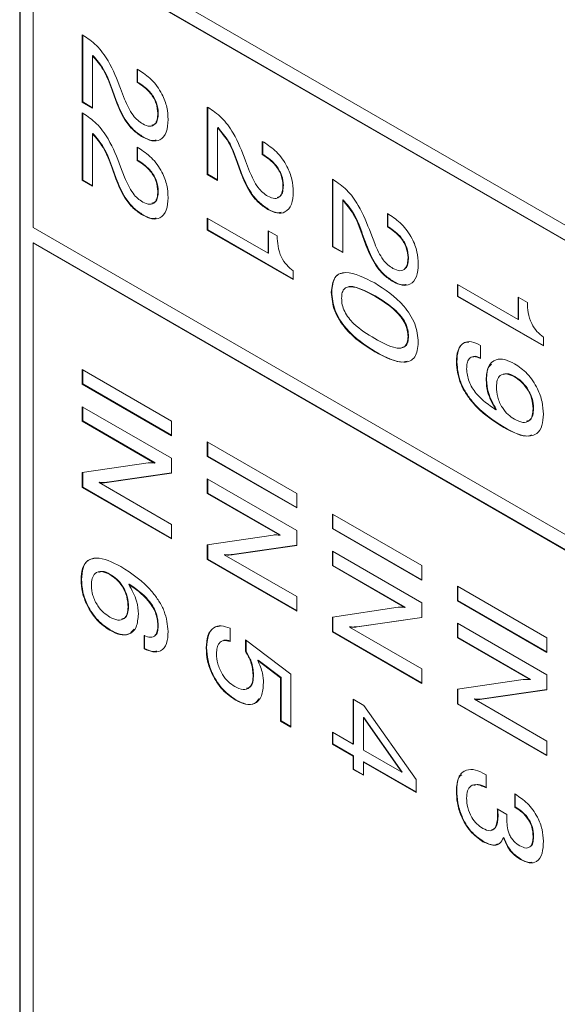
# Model space of a CAD drawing. Header units: millimetres. Extents: x 22 to 278, y 61 to 167.
# Tile 122 of 148: x 242.25 to 246.5, y 97.63 to 105.42. Entities that reach past the tile are written whole.
import ezdxf

# ---------------------------------------------------------------- set-up
doc = ezdxf.new("R2010")
doc.units = ezdxf.units.MM
doc.layers.get('0').update_dxf_attribs({"lineweight": 15})

msp = doc.modelspace()

# ---------------------------------------------------------------- linework, layer by layer
for p, q in [((266.2179, 92.4462), (242.247, 106.2843)), ((242.247, 106.2843), (242.247, 87.3814)), ((242.2505, 106.2823), (242.2505, 87.3834)), ((242.3531, 106.1006), (242.3531, 103.7734)), ((264.5209, 93.3034), (242.3531, 106.1006)), ((264.5244, 93.3054), (242.3566, 106.1026)), ((242.742, 105.2987), (242.7475, 105.2955)), ((242.742, 104.7648), (242.742, 105.2987)), ((242.7455, 104.7669), (242.7455, 105.2967)), ((242.8271, 105.1352), (242.8236, 105.1332)), ((242.8236, 105.1332), (242.8236, 104.7177)), ((243.1771, 105.0266), (243.1889, 105.0198)), ((243.1771, 104.9219), (243.1771, 105.0266)), ((243.1806, 104.9239), (243.1806, 105.0246)), ((243.1806, 104.9239), (243.1771, 104.9219)), ((243.185, 104.9173), (243.1771, 104.9219)), ((243.1886, 104.9194), (243.1806, 104.9239)), ((243.1886, 104.9194), (243.185, 104.9173)), ((242.9812, 104.8616), (242.9777, 104.8596)), ((243.0068, 104.7776), (242.9777, 104.8596)), ((243.0104, 104.7797), (242.9812, 104.8616)), ((243.0451, 104.8725), (243.0767, 104.789)), ((242.7455, 104.7669), (242.742, 104.7648)), ((242.8236, 104.7177), (242.742, 104.7648)), ((242.8236, 104.7218), (242.7455, 104.7669)), ((243.0104, 104.7797), (243.0068, 104.7776)), ((242.742, 104.6811), (242.7475, 104.6779)), ((242.742, 104.1472), (242.742, 104.6811)), ((242.7455, 104.1492), (242.7455, 104.6791)), ((243.3438, 104.6788), (243.3403, 104.6767)), ((243.7319, 104.7272), (243.7374, 104.7241)), ((243.7319, 104.1934), (243.7319, 104.7272)), ((243.7355, 104.1954), (243.7355, 104.7252)), ((242.8271, 104.5176), (242.8236, 104.5156)), ((242.8236, 104.5156), (242.8236, 104.1001)), ((243.817, 104.5638), (243.8135, 104.5617)), ((243.8135, 104.5617), (243.8135, 104.1463)), ((243.2238, 104.4907), (243.2203, 104.4887)), ((244.1671, 104.4551), (244.1788, 104.4483)), ((244.1671, 104.3504), (244.1671, 104.4551)), ((244.1706, 104.3525), (244.1706, 104.4531)), ((243.1771, 104.409), (243.1889, 104.4022)), ((243.1771, 104.3043), (243.1771, 104.409)), ((243.1806, 104.3063), (243.1806, 104.4069)), ((244.1706, 104.3525), (244.1671, 104.3504)), ((244.175, 104.3458), (244.1671, 104.3504)), ((244.1785, 104.3479), (244.1706, 104.3525)), ((244.1785, 104.3479), (244.175, 104.3458)), ((243.1806, 104.3063), (243.1771, 104.3043)), ((243.185, 104.2997), (243.1771, 104.3043)), ((243.1886, 104.3017), (243.1806, 104.3063)), ((243.1886, 104.3017), (243.185, 104.2997)), ((243.9712, 104.2901), (243.9676, 104.2881)), ((243.9968, 104.2061), (243.9676, 104.2881)), ((244.0003, 104.2082), (243.9712, 104.2901)), ((244.035, 104.301), (244.0666, 104.2175)), ((242.9812, 104.244), (242.9777, 104.2419)), ((243.0068, 104.16), (242.9777, 104.2419)), ((243.0104, 104.162), (242.9812, 104.244)), ((243.0451, 104.2549), (243.0767, 104.1714)), ((243.7355, 104.1954), (243.7319, 104.1934)), ((243.8135, 104.1463), (243.7319, 104.1934)), ((243.8135, 104.1503), (243.7355, 104.1954)), ((244.0003, 104.2082), (243.9968, 104.2061)), ((242.7455, 104.1492), (242.742, 104.1472)), ((242.8236, 104.1001), (242.742, 104.1472)), ((242.8236, 104.1042), (242.7455, 104.1492)), ((243.0104, 104.162), (243.0068, 104.16)), ((244.7219, 104.1558), (244.7274, 104.1526)), ((244.7219, 103.6219), (244.7219, 104.1558)), ((244.7254, 103.6239), (244.7254, 104.1537)), ((243.3438, 104.0611), (243.3403, 104.0591)), ((244.3338, 104.1073), (244.3302, 104.1052)), ((244.807, 103.9923), (244.8035, 103.9902)), ((244.8035, 103.9902), (244.8035, 103.5748)), ((244.2138, 103.9193), (244.2103, 103.9172)), ((245.157, 103.8836), (245.1688, 103.8768)), ((245.157, 103.7789), (245.157, 103.8836)), ((245.1605, 103.781), (245.1605, 103.8816)), ((243.2238, 103.8731), (243.2203, 103.8711)), ((243.7319, 103.8479), (244.2124, 103.5705)), ((243.7319, 103.7537), (243.7319, 103.8479)), ((243.7355, 103.7557), (243.7355, 103.8459)), ((242.3531, 103.7734), (264.5209, 90.9762)), ((243.7355, 103.7557), (243.7319, 103.7537)), ((244.4118, 103.3612), (243.7319, 103.7537)), ((244.4118, 103.3653), (243.7355, 103.7557)), ((244.2124, 103.7485), (244.2849, 103.7066)), ((244.2124, 103.5705), (244.2124, 103.7485)), ((244.2159, 103.5726), (244.2159, 103.7464)), ((244.9611, 103.7186), (244.9576, 103.7166)), ((244.9903, 103.6367), (244.9611, 103.7186)), ((245.025, 103.7295), (245.0566, 103.646)), ((245.1605, 103.781), (245.157, 103.7789)), ((245.1649, 103.7744), (245.157, 103.7789)), ((245.1685, 103.7764), (245.1605, 103.781)), ((245.1685, 103.7764), (245.1649, 103.7744)), ((242.3566, 103.653), (242.3531, 103.651)), ((264.5209, 90.8538), (242.3531, 103.651)), ((242.3531, 103.651), (242.3531, 96.8328)), ((264.5244, 90.8558), (242.3566, 103.653)), ((244.9867, 103.6347), (244.9576, 103.7166)), ((244.2159, 103.5726), (244.2124, 103.5705)), ((244.7254, 103.6239), (244.7219, 103.6219)), ((244.8035, 103.5748), (244.7219, 103.6219)), ((244.8035, 103.5789), (244.7254, 103.6239)), ((244.9903, 103.6367), (244.9867, 103.6347)), ((245.3237, 103.5358), (245.3202, 103.5338)), ((244.4118, 103.4317), (244.4118, 103.3612)), ((245.2037, 103.3478), (245.2002, 103.3457)), ((244.7163, 103.2636), (244.7128, 103.2615)), ((245.7118, 103.3226), (246.1923, 103.0452)), ((245.7118, 103.2283), (245.7118, 103.3226)), ((245.7154, 103.2304), (245.7154, 103.3205)), ((245.0601, 103.2318), (245.0566, 103.2297)), ((245.7154, 103.2304), (245.7118, 103.2283)), ((246.3917, 102.8358), (245.7118, 103.2283)), ((246.3917, 102.8399), (245.7154, 103.2304)), ((246.1923, 103.2232), (246.2648, 103.1813)), ((246.1923, 103.0452), (246.1923, 103.2232)), ((246.1958, 103.0472), (246.1958, 103.2211)), ((246.1958, 103.0472), (246.1923, 103.0452)), ((245.3237, 102.9121), (245.3202, 102.9101)), ((246.3917, 102.9063), (246.3917, 102.8358)), ((245.0601, 102.7921), (245.0566, 102.7901)), ((245.8931, 102.841), (245.8931, 102.7363)), ((245.7063, 102.7088), (245.7028, 102.7067)), ((242.742, 102.6486), (243.4491, 102.2404)), ((242.742, 102.5335), (242.742, 102.6486)), ((242.7455, 102.5355), (242.7455, 102.6466)), ((245.942, 102.5702), (245.9385, 102.5682)), ((246.1661, 102.5933), (246.1625, 102.5913)), ((242.7455, 102.5355), (242.742, 102.5335)), ((243.4491, 102.1253), (242.742, 102.5335)), ((243.4491, 102.1294), (242.7455, 102.5355)), ((242.742, 102.3555), (243.4491, 101.9473)), ((242.742, 102.2404), (242.742, 102.3555)), ((242.7455, 102.2424), (242.7455, 102.3535)), ((246.0178, 102.3335), (246.0142, 102.3314)), ((246.3137, 102.3423), (246.3101, 102.3402)), ((242.7455, 102.2424), (242.742, 102.2404)), ((243.3151, 101.9095), (242.742, 102.2404)), ((243.3186, 101.9116), (242.7455, 102.2424)), ((243.4491, 102.2404), (243.4491, 102.1253)), ((246.0809, 102.1923), (246.0774, 102.1903)), ((243.7319, 102.0772), (244.439, 101.6689)), ((243.7319, 101.962), (243.7319, 102.0772)), ((243.7355, 101.964), (243.7355, 102.0751)), ((243.4491, 101.9473), (243.4491, 101.8294)), ((243.7355, 101.964), (243.7319, 101.962)), ((244.439, 101.5538), (243.7319, 101.962)), ((244.439, 101.5579), (243.7355, 101.964)), ((242.742, 101.8337), (243.2628, 101.9111)), ((243.3186, 101.9116), (243.3151, 101.9095)), ((242.742, 101.7169), (242.742, 101.8337)), ((242.7455, 101.719), (242.7455, 101.8343)), ((243.4491, 101.8294), (242.9355, 101.7552)), ((243.4491, 101.8309), (242.939, 101.7573)), ((243.7319, 101.784), (244.439, 101.3758)), ((243.7319, 101.6689), (243.7319, 101.784)), ((243.7355, 101.6709), (243.7355, 101.782)), ((242.7455, 101.719), (242.742, 101.7169)), ((243.4491, 101.3087), (242.742, 101.7169)), ((243.4491, 101.3128), (242.7455, 101.719)), ((242.8795, 101.7568), (242.876, 101.7547)), ((242.876, 101.7547), (243.4491, 101.4239)), ((242.939, 101.7573), (242.9355, 101.7552)), ((243.7355, 101.6709), (243.7319, 101.6689)), ((244.305, 101.338), (243.7319, 101.6689)), ((244.3086, 101.3401), (243.7355, 101.6709)), ((244.439, 101.6689), (244.439, 101.5538)), ((244.7219, 101.5057), (245.429, 101.0975)), ((244.7219, 101.3905), (244.7219, 101.5057)), ((244.7254, 101.3926), (244.7254, 101.5036)), ((243.4491, 101.4239), (243.4491, 101.3087)), ((244.7254, 101.3926), (244.7219, 101.3905)), ((245.429, 100.9823), (244.7219, 101.3905)), ((245.429, 100.9864), (244.7254, 101.3926)), ((243.7319, 101.2622), (244.2528, 101.3396)), ((244.3086, 101.3401), (244.305, 101.338)), ((244.439, 101.3758), (244.439, 101.2579)), ((243.7319, 101.1455), (243.7319, 101.2622)), ((243.7355, 101.1475), (243.7355, 101.2628)), ((244.439, 101.2579), (243.9254, 101.1838)), ((244.439, 101.2594), (243.9289, 101.1858)), ((243.7355, 101.1475), (243.7319, 101.1455)), ((244.439, 100.7413), (243.7355, 101.1475)), ((243.8695, 101.1853), (243.8659, 101.1833)), ((243.8659, 101.1833), (244.439, 100.8524)), ((243.9289, 101.1858), (243.9254, 101.1838)), ((244.7219, 101.2125), (245.429, 100.8043)), ((244.7219, 101.0974), (244.7219, 101.2125)), ((244.7254, 101.0994), (244.7254, 101.2105)), ((244.439, 100.7373), (243.7319, 101.1455)), ((244.7254, 101.0994), (244.7219, 101.0974)), ((245.295, 100.7665), (244.7219, 101.0974)), ((245.2985, 100.7686), (244.7254, 101.0994)), ((245.429, 101.0975), (245.429, 100.9823)), ((242.9641, 101.0283), (242.9605, 101.0263)), ((242.7364, 100.988), (242.7329, 100.9859)), ((243.1135, 100.9517), (243.11, 100.9497)), ((245.7118, 100.9342), (246.4189, 100.526)), ((245.7118, 100.819), (245.7118, 100.9342)), ((245.7154, 100.8211), (245.7154, 100.9321)), ((244.439, 100.8524), (244.439, 100.7373)), ((243.1081, 100.7711), (243.1046, 100.7691)), ((244.7219, 100.6908), (245.2427, 100.7681)), ((245.2985, 100.7686), (245.295, 100.7665)), ((245.429, 100.8043), (245.429, 100.6864)), ((245.7154, 100.8211), (245.7118, 100.819)), ((246.4189, 100.4108), (245.7118, 100.819)), ((246.4189, 100.4149), (245.7154, 100.8211)), ((244.7219, 100.574), (244.7219, 100.6908)), ((244.7254, 100.576), (244.7254, 100.6913)), ((245.429, 100.6864), (244.9154, 100.6123)), ((245.429, 100.6879), (244.9189, 100.6143)), ((243.3438, 100.6287), (243.3403, 100.6266)), ((243.9127, 100.6014), (243.9127, 100.4968)), ((244.8594, 100.6138), (244.8559, 100.6118)), ((244.8559, 100.6118), (245.429, 100.2809)), ((244.9189, 100.6143), (244.9154, 100.6123)), ((245.7118, 100.6411), (246.4189, 100.2329)), ((245.7118, 100.5259), (245.7118, 100.6411)), ((245.7154, 100.528), (245.7154, 100.639)), ((242.9645, 100.5876), (242.961, 100.5856)), ((243.2315, 100.4398), (243.2315, 100.5445)), ((243.235, 100.4419), (243.235, 100.5466)), ((244.7254, 100.576), (244.7219, 100.574)), ((245.429, 100.1658), (244.7219, 100.574)), ((245.429, 100.1699), (244.7254, 100.576)), ((245.7154, 100.528), (245.7118, 100.5259)), ((246.2849, 100.1951), (245.7118, 100.5259)), ((246.2885, 100.1971), (245.7154, 100.528)), ((246.4189, 100.526), (246.4189, 100.4108)), ((243.7264, 100.4477), (243.7229, 100.4457)), ((244.0345, 100.5102), (244.3937, 100.2389)), ((244.0345, 100.4176), (244.0345, 100.5102)), ((244.038, 100.4196), (244.038, 100.5075)), ((243.235, 100.4419), (243.2315, 100.4398)), ((244.038, 100.4196), (244.0345, 100.4176)), ((244.1339, 100.3492), (244.1304, 100.3472)), ((244.3121, 100.2105), (244.1304, 100.3472)), ((244.3156, 100.2126), (244.1339, 100.3492)), ((244.0981, 100.2347), (244.0945, 100.2326)), ((244.3156, 100.2126), (244.3121, 100.2105)), ((244.3156, 99.8693), (244.3156, 100.2126)), ((244.3937, 100.2389), (244.3937, 99.8201)), ((245.429, 100.2809), (245.429, 100.1658)), ((246.4189, 100.2329), (246.4189, 100.1149)), ((244.3121, 99.8672), (244.3121, 100.2105)), ((245.7118, 100.1193), (246.2327, 100.1966)), ((246.2885, 100.1971), (246.2849, 100.1951)), ((245.7118, 100.0025), (245.7118, 100.1193)), ((245.7154, 100.0045), (245.7154, 100.1198)), ((246.4189, 100.1149), (245.9053, 100.0408)), ((246.4189, 100.1165), (245.9088, 100.0428)), ((243.9602, 100.0337), (243.9567, 100.0317)), ((244.885, 100.0401), (244.9715, 99.9902)), ((244.885, 99.6842), (244.885, 100.0401)), ((244.8886, 99.6862), (244.8886, 100.0381)), ((244.9715, 99.9902), (245.3836, 99.4058)), ((245.7154, 100.0045), (245.7118, 100.0025)), ((246.4189, 99.5943), (245.7118, 100.0025)), ((246.4189, 99.5984), (245.7154, 100.0045)), ((245.8494, 100.0423), (245.8458, 100.0403)), ((245.8458, 100.0403), (246.4189, 99.7094)), ((245.9088, 100.0428), (245.9053, 100.0408)), ((244.3156, 99.8693), (244.3121, 99.8672)), ((244.3937, 99.8201), (244.3121, 99.8672)), ((244.3937, 99.8242), (244.3156, 99.8693)), ((244.9702, 99.8967), (244.9666, 99.8947)), ((244.9666, 99.8947), (244.9666, 99.6371)), ((245.2702, 99.4618), (244.9666, 99.8947)), ((245.2737, 99.4639), (244.9702, 99.8967)), ((244.7219, 99.7784), (244.885, 99.6842)), ((244.7219, 99.6842), (244.7219, 99.7784)), ((244.7254, 99.6862), (244.7254, 99.7763)), ((244.7254, 99.6862), (244.7219, 99.6842)), ((244.885, 99.59), (244.7219, 99.6842)), ((244.8886, 99.592), (244.7254, 99.6862)), ((244.8886, 99.6862), (244.885, 99.6842)), ((246.4189, 99.7094), (246.4189, 99.5943)), ((244.8886, 99.592), (244.885, 99.59)), ((244.885, 99.4853), (244.885, 99.59)), ((244.8886, 99.4873), (244.8886, 99.592)), ((244.9666, 99.6371), (245.2702, 99.4618)), ((244.9702, 99.5449), (244.9666, 99.5429)), ((244.9666, 99.5429), (244.9666, 99.4382)), ((245.3836, 99.3021), (244.9666, 99.5429)), ((245.3836, 99.3062), (244.9702, 99.5449)), ((244.8886, 99.4873), (244.885, 99.4853)), ((244.9666, 99.4382), (244.885, 99.4853)), ((244.9666, 99.4422), (244.8886, 99.4873)), ((245.2737, 99.4639), (245.2702, 99.4618)), ((245.9335, 99.4453), (245.9385, 99.4424)), ((245.9385, 99.4424), (245.9385, 99.3378)), ((245.3836, 99.4058), (245.3836, 99.3021)), ((245.7063, 99.3174), (245.7028, 99.3153)), ((246.1651, 99.2907), (246.1699, 99.2879)), ((246.1651, 99.186), (246.1651, 99.2907)), ((246.1686, 99.188), (246.1686, 99.2886)), ((246.027, 99.1722), (246.1025, 99.1281)), ((246.0274, 99.1681), (246.027, 99.1722)), ((246.0306, 99.17), (246.0274, 99.1681)), ((246.1686, 99.188), (246.1651, 99.186)), ((246.0326, 99.1169), (246.0291, 99.1148)), ((245.9164, 98.9149), (245.9128, 98.9129)), ((246.0785, 98.9459), (246.075, 98.9439)), ((246.3137, 98.9566), (246.3101, 98.9546)), ((246.2142, 98.7744), (246.2107, 98.7723))]:
    msp.add_line(p, q)
for points, knots in [([(242.7475, 105.2955), (242.7843, 105.2711), (242.8578, 105.2222), (242.9693, 105.0685), (243.0163, 104.9469), (243.0451, 104.8725)], [0, 0, 0, 0, 0.279996, 0.559198, 1, 1, 1, 1]), ([(242.9777, 104.8596), (242.9576, 104.9162), (242.9219, 105.0167), (242.8535, 105.0978), (242.8236, 105.1332)], [0, 0, 0, 0, 0.562606, 1, 1, 1, 1]), ([(242.9812, 104.8616), (242.9611, 104.9182), (242.9255, 105.0188), (242.857, 105.0998), (242.8271, 105.1352)], [0, 0, 0, 0, 0.562606, 1, 1, 1, 1]), ([(243.1889, 105.0198), (243.2232, 104.9971), (243.2916, 104.9519), (243.3733, 104.8393), (243.4165, 104.7233), (243.4201, 104.6593), (243.4219, 104.6272)], [0, 0, 0, 0, 0.280451, 0.559362, 0.779308, 1, 1, 1, 1]), ([(243.3403, 104.6767), (243.338, 104.703), (243.3334, 104.7555), (243.2749, 104.856), (243.2191, 104.8941), (243.185, 104.9173)], [0, 0, 0, 0, 0.280567, 0.560264, 1, 1, 1, 1]), ([(243.3438, 104.6788), (243.3415, 104.7051), (243.3369, 104.7576), (243.2785, 104.8581), (243.2227, 104.8961), (243.1886, 104.9194)], [0, 0, 0, 0, 0.280567, 0.560264, 1, 1, 1, 1]), ([(243.2203, 104.4887), (243.1949, 104.5057), (243.144, 104.5397), (243.0629, 104.6411), (243.0281, 104.7259), (243.0068, 104.7776)], [0, 0, 0, 0, 0.280291, 0.560216, 1, 1, 1, 1]), ([(243.2238, 104.4907), (243.1984, 104.5078), (243.1475, 104.5418), (243.0664, 104.6432), (243.0316, 104.7279), (243.0104, 104.7797)], [0, 0, 0, 0, 0.280291, 0.560216, 1, 1, 1, 1]), ([(243.0767, 104.789), (243.096, 104.7441), (243.1231, 104.6814), (243.1806, 104.6194), (243.2075, 104.6018), (243.221, 104.593)], [0, 0, 0, 0, 0.558127, 0.779013, 1, 1, 1, 1]), ([(242.7475, 104.6779), (242.7843, 104.6534), (242.8578, 104.6046), (242.9693, 104.4509), (243.0163, 104.3293), (243.0451, 104.2549)], [0, 0, 0, 0, 0.279996, 0.559198, 1, 1, 1, 1]), ([(243.221, 104.593), (243.2399, 104.5843), (243.2777, 104.567), (243.3182, 104.5868), (243.3379, 104.627), (243.3395, 104.6601), (243.3403, 104.6767)], [0, 0, 0, 0, 0.27961, 0.558548, 0.779048, 1, 1, 1, 1]), ([(243.2939, 104.5833), (243.3037, 104.586), (243.3255, 104.5919), (243.3411, 104.6297), (243.3429, 104.6624), (243.3438, 104.6788)], [0, 0, 0, 0, 0.290051, 0.644662, 1, 1, 1, 1]), ([(243.7374, 104.7241), (243.7742, 104.6996), (243.8477, 104.6507), (243.9593, 104.4971), (244.0063, 104.3755), (244.035, 104.301)], [0, 0, 0, 0, 0.279996, 0.559198, 1, 1, 1, 1]), ([(243.4219, 104.6272), (243.4196, 104.5921), (243.4149, 104.522), (243.365, 104.4631), (243.2947, 104.4526), (243.2451, 104.4767), (243.2203, 104.4887)], [0, 0, 0, 0, 0.28044, 0.559681, 0.779592, 1, 1, 1, 1]), ([(242.9777, 104.2419), (242.9576, 104.2985), (242.9219, 104.3991), (242.8535, 104.4801), (242.8236, 104.5156)], [0, 0, 0, 0, 0.562606, 1, 1, 1, 1]), ([(242.9812, 104.244), (242.9611, 104.3006), (242.9255, 104.4011), (242.857, 104.4822), (242.8271, 104.5176)], [0, 0, 0, 0, 0.562606, 1, 1, 1, 1]), ([(243.9676, 104.2881), (243.9476, 104.3447), (243.9119, 104.4452), (243.8434, 104.5263), (243.8135, 104.5617)], [0, 0, 0, 0, 0.562606, 1, 1, 1, 1]), ([(243.9712, 104.2901), (243.9511, 104.3467), (243.9154, 104.4473), (243.847, 104.5283), (243.817, 104.5638)], [0, 0, 0, 0, 0.562606, 1, 1, 1, 1]), ([(243.3269, 104.466), (243.317, 104.4638), (243.2868, 104.457), (243.2492, 104.4771), (243.2238, 104.4907)], [0, 0, 0, 0, 0.324555, 1, 1, 1, 1]), ([(244.1788, 104.4483), (244.2131, 104.4257), (244.2815, 104.3804), (244.3632, 104.2678), (244.4065, 104.1519), (244.41, 104.0878), (244.4118, 104.0557)], [0, 0, 0, 0, 0.280451, 0.559362, 0.779308, 1, 1, 1, 1]), ([(243.1889, 104.4022), (243.2232, 104.3795), (243.2916, 104.3343), (243.3733, 104.2217), (243.4165, 104.1057), (243.4201, 104.0416), (243.4219, 104.0095)], [0, 0, 0, 0, 0.280451, 0.559362, 0.779308, 1, 1, 1, 1]), ([(244.3302, 104.1052), (244.3279, 104.1315), (244.3234, 104.184), (244.2649, 104.2845), (244.2091, 104.3226), (244.175, 104.3458)], [0, 0, 0, 0, 0.280567, 0.560264, 1, 1, 1, 1]), ([(244.3338, 104.1073), (244.3315, 104.1336), (244.3269, 104.1861), (244.2684, 104.2866), (244.2126, 104.3246), (244.1785, 104.3479)], [0, 0, 0, 0, 0.280567, 0.560264, 1, 1, 1, 1]), ([(243.3403, 104.0591), (243.338, 104.0854), (243.3334, 104.1379), (243.2749, 104.2384), (243.2191, 104.2764), (243.185, 104.2997)], [0, 0, 0, 0, 0.280567, 0.560264, 1, 1, 1, 1]), ([(243.3438, 104.0611), (243.3415, 104.0874), (243.3369, 104.1399), (243.2785, 104.2404), (243.2227, 104.2785), (243.1886, 104.3017)], [0, 0, 0, 0, 0.280567, 0.560264, 1, 1, 1, 1]), ([(244.2103, 103.9172), (244.1848, 103.9342), (244.134, 103.9683), (244.0528, 104.0697), (244.018, 104.1544), (243.9968, 104.2061)], [0, 0, 0, 0, 0.280291, 0.560216, 1, 1, 1, 1]), ([(244.2138, 103.9193), (244.1884, 103.9363), (244.1375, 103.9703), (244.0563, 104.0717), (244.0216, 104.1564), (244.0003, 104.2082)], [0, 0, 0, 0, 0.280291, 0.560216, 1, 1, 1, 1]), ([(244.0666, 104.2175), (244.086, 104.1726), (244.113, 104.11), (244.1705, 104.0479), (244.1975, 104.0303), (244.211, 104.0215)], [0, 0, 0, 0, 0.558127, 0.779013, 1, 1, 1, 1]), ([(243.2203, 103.8711), (243.1949, 103.8881), (243.144, 103.9221), (243.0629, 104.0235), (243.0281, 104.1082), (243.0068, 104.16)], [0, 0, 0, 0, 0.2802912, 0.560216, 1, 1, 1, 1]), ([(243.2238, 103.8731), (243.1984, 103.8901), (243.1475, 103.9241), (243.0664, 104.0255), (243.0316, 104.1103), (243.0104, 104.162)], [0, 0, 0, 0, 0.2802912, 0.560216, 1, 1, 1, 1]), ([(243.0767, 104.1714), (243.096, 104.1265), (243.1231, 104.0638), (243.1806, 104.0018), (243.2075, 103.9841), (243.221, 103.9753)], [0, 0, 0, 0, 0.558127, 0.779013, 1, 1, 1, 1]), ([(244.7274, 104.1526), (244.7642, 104.1281), (244.8377, 104.0792), (244.9492, 103.9256), (244.9962, 103.804), (245.025, 103.7295)], [0, 0, 0, 0, 0.279996, 0.559198, 1, 1, 1, 1]), ([(243.221, 103.9753), (243.2399, 103.9667), (243.2777, 103.9493), (243.3182, 103.9691), (243.3379, 104.0094), (243.3395, 104.0425), (243.3403, 104.0591)], [0, 0, 0, 0, 0.27961, 0.558548, 0.779048, 1, 1, 1, 1]), ([(243.2939, 103.9657), (243.3037, 103.9683), (243.3255, 103.9743), (243.3411, 104.0121), (243.3429, 104.0448), (243.3438, 104.0611)], [0, 0, 0, 0, 0.290051, 0.644662, 1, 1, 1, 1]), ([(244.4118, 104.0557), (244.4095, 104.0206), (244.4049, 103.9505), (244.3549, 103.8916), (244.2846, 103.8811), (244.2351, 103.9052), (244.2103, 103.9172)], [0, 0, 0, 0, 0.28044, 0.559681, 0.779592, 1, 1, 1, 1]), ([(244.211, 104.0215), (244.2299, 104.0128), (244.2676, 103.9955), (244.3082, 104.0153), (244.3278, 104.0555), (244.3294, 104.0887), (244.3302, 104.1052)], [0, 0, 0, 0, 0.2796101, 0.558548, 0.779048, 1, 1, 1, 1]), ([(244.2838, 104.0118), (244.2936, 104.0145), (244.3155, 104.0204), (244.3311, 104.0582), (244.3329, 104.0909), (244.3338, 104.1073)], [0, 0, 0, 0, 0.290051, 0.644662, 1, 1, 1, 1]), ([(243.4219, 104.0095), (243.4196, 103.9744), (243.4149, 103.9043), (243.365, 103.8454), (243.2947, 103.835), (243.2451, 103.859), (243.2203, 103.8711)], [0, 0, 0, 0, 0.28044, 0.559681, 0.779592, 1, 1, 1, 1]), ([(244.9576, 103.7166), (244.9375, 103.7732), (244.9018, 103.8737), (244.8334, 103.9548), (244.8035, 103.9902)], [0, 0, 0, 0, 0.562606, 1, 1, 1, 1]), ([(244.9611, 103.7186), (244.941, 103.7752), (244.9054, 103.8758), (244.8369, 103.9568), (244.807, 103.9923)], [0, 0, 0, 0, 0.562606, 1, 1, 1, 1]), ([(244.3168, 103.8946), (244.307, 103.8923), (244.2767, 103.8855), (244.2392, 103.9057), (244.2138, 103.9193)], [0, 0, 0, 0, 0.324555, 1, 1, 1, 1]), ([(245.1688, 103.8768), (245.2031, 103.8542), (245.2715, 103.809), (245.3532, 103.6963), (245.3964, 103.5804), (245.4, 103.5163), (245.4018, 103.4842)], [0, 0, 0, 0, 0.280451, 0.559362, 0.779308, 1, 1, 1, 1]), ([(243.3269, 103.8484), (243.317, 103.8462), (243.2868, 103.8394), (243.2492, 103.8595), (243.2238, 103.8731)], [0, 0, 0, 0, 0.324555, 1, 1, 1, 1]), ([(245.3202, 103.5338), (245.3179, 103.5601), (245.3133, 103.6125), (245.2548, 103.713), (245.199, 103.7511), (245.1649, 103.7744)], [0, 0, 0, 0, 0.280567, 0.560264, 1, 1, 1, 1]), ([(245.3237, 103.5358), (245.3214, 103.5621), (245.3168, 103.6146), (245.2583, 103.7151), (245.2026, 103.7531), (245.1685, 103.7764)], [0, 0, 0, 0, 0.280567, 0.560264, 1, 1, 1, 1]), ([(244.2849, 103.7066), (244.286, 103.68), (244.2882, 103.6269), (244.3115, 103.5434), (244.3592, 103.4728), (244.3942, 103.4454), (244.4118, 103.4317)], [0, 0, 0, 0, 0.2810561, 0.5603187, 0.7796488, 1, 1, 1, 1]), ([(245.0566, 103.646), (245.0759, 103.6011), (245.103, 103.5385), (245.1605, 103.4764), (245.1874, 103.4588), (245.2009, 103.45)], [0, 0, 0, 0, 0.558127, 0.779013, 1, 1, 1, 1]), ([(245.2002, 103.3457), (245.1748, 103.3627), (245.1239, 103.3968), (245.0428, 103.4982), (245.008, 103.5829), (244.9867, 103.6347)], [0, 0, 0, 0, 0.280291, 0.560216, 1, 1, 1, 1]), ([(245.2037, 103.3478), (245.1783, 103.3648), (245.1274, 103.3988), (245.0463, 103.5002), (245.0115, 103.5849), (244.9903, 103.6367)], [0, 0, 0, 0, 0.280291, 0.560216, 1, 1, 1, 1]), ([(245.4018, 103.4842), (245.3994, 103.4491), (245.3948, 103.379), (245.3449, 103.3201), (245.2746, 103.3096), (245.225, 103.3337), (245.2002, 103.3457)], [0, 0, 0, 0, 0.2804405, 0.5596806, 0.7795919, 1, 1, 1, 1]), ([(245.2009, 103.45), (245.2198, 103.4413), (245.2576, 103.424), (245.2981, 103.4438), (245.3178, 103.484), (245.3194, 103.5172), (245.3202, 103.5338)], [0, 0, 0, 0, 0.2796101, 0.558548, 0.779048, 1, 1, 1, 1]), ([(245.2954, 103.4497), (245.2973, 103.4504), (245.3105, 103.4554), (245.3204, 103.4876), (245.3226, 103.5197), (245.3237, 103.5358)], [0, 0, 0, 0, 0.075688, 0.537371, 1, 1, 1, 1]), ([(244.7128, 103.2615), (244.7174, 103.3049), (244.7243, 103.37), (244.7768, 103.4097), (244.8755, 103.4283), (244.9762, 103.3761), (245.0566, 103.3344)], [0, 0, 0, 0, 0.249143, 0.374733, 0.500472, 1, 1, 1, 1]), ([(244.7163, 103.2636), (244.7211, 103.3065), (244.7283, 103.371), (244.774, 103.409), (244.8001, 103.4127), (244.8095, 103.414)], [0, 0, 0, 0, 0.558832, 0.840532, 1, 1, 1, 1]), ([(245.0566, 103.3344), (245.1371, 103.2831), (245.238, 103.2189), (245.3372, 103.0865), (245.3899, 102.9859), (245.3971, 102.9126), (245.4018, 102.8638)], [0, 0, 0, 0, 0.499613, 0.6253687, 0.7509512, 1, 1, 1, 1]), ([(245.3068, 103.3231), (245.2969, 103.3209), (245.2667, 103.314), (245.2291, 103.3342), (245.2037, 103.3478)], [0, 0, 0, 0, 0.324555, 1, 1, 1, 1]), ([(245.0566, 102.7901), (244.976, 102.8415), (244.8751, 102.9058), (244.7763, 103.0388), (244.7241, 103.1396), (244.7173, 103.2128), (244.7128, 103.2615)], [0, 0, 0, 0, 0.4994379, 0.6251797, 0.7507906, 1, 1, 1, 1]), ([(245.0601, 102.7921), (244.9795, 102.8435), (244.8787, 102.9079), (244.7799, 103.0408), (244.7277, 103.1416), (244.7209, 103.2149), (244.7163, 103.2636)], [0, 0, 0, 0, 0.4994379, 0.6251797, 0.7507906, 1, 1, 1, 1]), ([(245.0566, 103.2297), (244.9996, 103.2612), (244.9283, 103.3005), (244.8502, 103.3067), (244.8174, 103.2937), (244.7972, 103.2609), (244.7953, 103.2294), (244.7944, 103.2136)], [0, 0, 0, 0, 0.499895, 0.625152, 0.750076, 0.874879, 1, 1, 1, 1]), ([(245.0601, 103.2318), (245.004, 103.2614), (244.9339, 103.2984), (244.8632, 103.3103), (244.8509, 103.3045), (244.8491, 103.3037)], [0, 0, 0, 0, 0.77226, 0.965764, 1, 1, 1, 1]), ([(244.7944, 103.2136), (244.7953, 103.1968), (244.7971, 103.1631), (244.817, 103.1069), (244.8499, 103.0559), (244.9282, 102.9722), (244.9995, 102.9292), (245.0566, 102.8948)], [0, 0, 0, 0, 0.125107, 0.249967, 0.374902, 0.500148, 1, 1, 1, 1]), ([(245.3202, 102.9101), (245.3192, 102.927), (245.3173, 102.9608), (245.2969, 103.0172), (245.2639, 103.0681), (245.1853, 103.1521), (245.1138, 103.1952), (245.0566, 103.2297)], [0, 0, 0, 0, 0.12508, 0.249871, 0.374795, 0.50005, 1, 1, 1, 1]), ([(245.3237, 102.9121), (245.3227, 102.929), (245.3208, 102.9629), (245.3004, 103.0192), (245.2674, 103.0702), (245.1889, 103.1541), (245.1173, 103.1973), (245.0601, 103.2318)], [0, 0, 0, 0, 0.12508, 0.249871, 0.374795, 0.50005, 1, 1, 1, 1]), ([(246.2648, 103.1813), (246.2659, 103.1546), (246.2681, 103.1015), (246.2914, 103.018), (246.3391, 102.9475), (246.3741, 102.9201), (246.3917, 102.9063)], [0, 0, 0, 0, 0.281056, 0.560319, 0.779649, 1, 1, 1, 1]), ([(245.0566, 102.8948), (245.1138, 102.8633), (245.1853, 102.8239), (245.2641, 102.8165), (245.2972, 102.8295), (245.3174, 102.8626), (245.3192, 102.8942), (245.3202, 102.9101)], [0, 0, 0, 0, 0.499905, 0.625167, 0.750088, 0.874873, 1, 1, 1, 1]), ([(245.4018, 102.8638), (245.3971, 102.8203), (245.3901, 102.755), (245.3376, 102.7146), (245.2384, 102.6961), (245.1373, 102.7483), (245.0566, 102.7901)], [0, 0, 0, 0, 0.249141, 0.374724, 0.500475, 1, 1, 1, 1]), ([(245.2725, 102.8238), (245.2818, 102.8265), (245.3024, 102.8325), (245.3208, 102.8649), (245.3227, 102.8964), (245.3237, 102.9121)], [0, 0, 0, 0, 0.2899211, 0.6444755, 1, 1, 1, 1]), ([(245.7028, 102.7067), (245.7048, 102.7403), (245.7089, 102.8073), (245.7549, 102.8658), (245.8222, 102.8754), (245.8695, 102.8525), (245.8931, 102.841)], [0, 0, 0, 0, 0.280577, 0.559701, 0.779575, 1, 1, 1, 1]), ([(245.7063, 102.7088), (245.7085, 102.7419), (245.7129, 102.8079), (245.7512, 102.8652), (245.7894, 102.8666), (245.8012, 102.867)], [0, 0, 0, 0, 0.410234, 0.818343, 1, 1, 1, 1]), ([(245.3122, 102.7145), (245.305, 102.7128), (245.2338, 102.6957), (245.1424, 102.7464), (245.0601, 102.7921)], [0, 0, 0, 0, 0.099993, 1, 1, 1, 1]), ([(246.0774, 102.1903), (245.9896, 102.2471), (245.8798, 102.3182), (245.7731, 102.464), (245.716, 102.5736), (245.708, 102.6535), (245.7028, 102.7067)], [0, 0, 0, 0, 0.499343, 0.62518, 0.750854, 1, 1, 1, 1]), ([(246.0809, 102.1923), (245.9932, 102.2491), (245.8833, 102.3203), (245.7766, 102.4661), (245.7196, 102.5756), (245.7116, 102.6556), (245.7063, 102.7088)], [0, 0, 0, 0, 0.499343, 0.62518, 0.750854, 1, 1, 1, 1]), ([(245.8931, 102.7363), (245.8755, 102.744), (245.8404, 102.7593), (245.8034, 102.7395), (245.7865, 102.7006), (245.7851, 102.6697), (245.7843, 102.6542)], [0, 0, 0, 0, 0.279747, 0.558512, 0.77895, 1, 1, 1, 1]), ([(245.8967, 102.7384), (245.8782, 102.7479), (245.854, 102.7604), (245.8378, 102.7505), (245.834, 102.7481)], [0, 0, 0, 0, 0.760061, 1, 1, 1, 1]), ([(245.9385, 102.5682), (245.9415, 102.6051), (245.9476, 102.6788), (246.0075, 102.7324), (246.0847, 102.7348), (246.1372, 102.7086), (246.1634, 102.6955)], [0, 0, 0, 0, 0.279949, 0.559125, 0.779309, 1, 1, 1, 1]), ([(245.7843, 102.6542), (245.7875, 102.6215), (245.7922, 102.5723), (245.8271, 102.5047), (245.8933, 102.4153), (245.9605, 102.3687), (246.0142, 102.3314)], [0, 0, 0, 0, 0.248865, 0.374362, 0.500012, 1, 1, 1, 1]), ([(245.942, 102.5702), (245.9429, 102.6099), (245.9441, 102.6627), (245.9731, 102.6851), (245.9803, 102.6907)], [0, 0, 0, 0, 0.7513888, 1, 1, 1, 1]), ([(246.1634, 102.6955), (246.1978, 102.6719), (246.2666, 102.6249), (246.3448, 102.508), (246.3863, 102.3923), (246.3899, 102.3279), (246.3917, 102.2957)], [0, 0, 0, 0, 0.27995, 0.559068, 0.779241, 1, 1, 1, 1]), ([(246.0142, 102.3314), (245.9895, 102.3765), (245.9453, 102.4571), (245.9406, 102.5342), (245.9385, 102.5682)], [0, 0, 0, 0, 0.558275, 1, 1, 1, 1]), ([(246.0178, 102.3335), (245.9931, 102.3785), (245.9488, 102.4592), (245.9441, 102.5362), (245.942, 102.5702)], [0, 0, 0, 0, 0.558275, 1, 1, 1, 1]), ([(246.1625, 102.5913), (246.1414, 102.6015), (246.0992, 102.622), (246.0497, 102.6086), (246.0234, 102.5677), (246.0212, 102.5308), (246.02, 102.5123)], [0, 0, 0, 0, 0.2802732, 0.5592722, 0.7793004, 1, 1, 1, 1]), ([(246.1661, 102.5933), (246.1443, 102.605), (246.1106, 102.623), (246.0853, 102.6129), (246.0764, 102.6093)], [0, 0, 0, 0, 0.645313, 1, 1, 1, 1]), ([(246.3101, 102.3402), (246.3082, 102.3666), (246.3043, 102.4192), (246.2645, 102.4992), (246.2138, 102.5579), (246.1796, 102.5802), (246.1625, 102.5913)], [0, 0, 0, 0, 0.279985, 0.558971, 0.779234, 1, 1, 1, 1]), ([(246.3137, 102.3423), (246.3117, 102.3686), (246.3078, 102.4212), (246.2681, 102.5012), (246.2173, 102.5599), (246.1832, 102.5822), (246.1661, 102.5933)], [0, 0, 0, 0, 0.279985, 0.558971, 0.779234, 1, 1, 1, 1]), ([(246.02, 102.5123), (246.0216, 102.4858), (246.0248, 102.4331), (246.0607, 102.3511), (246.1114, 102.2894), (246.146, 102.2668), (246.1634, 102.2555)], [0, 0, 0, 0, 0.28047, 0.559328, 0.779293, 1, 1, 1, 1]), ([(246.1634, 102.2555), (246.1854, 102.2448), (246.2294, 102.2236), (246.2805, 102.2386), (246.3069, 102.2824), (246.309, 102.3209), (246.3101, 102.3402)], [0, 0, 0, 0, 0.280163, 0.559091, 0.779276, 1, 1, 1, 1]), ([(246.2591, 102.2414), (246.2677, 102.2428), (246.291, 102.2463), (246.3099, 102.2854), (246.3124, 102.3233), (246.3137, 102.3423)], [0, 0, 0, 0, 0.22747, 0.613263, 1, 1, 1, 1]), ([(246.3917, 102.2957), (246.3898, 102.264), (246.3861, 102.2006), (246.3433, 102.137), (246.2423, 102.108), (246.1454, 102.1564), (246.0774, 102.1903)], [0, 0, 0, 0, 0.187322, 0.37406, 0.561042, 1, 1, 1, 1]), ([(246.2964, 102.1319), (246.2895, 102.1294), (246.231, 102.1082), (246.1513, 102.1529), (246.0809, 102.1923)], [0, 0, 0, 0, 0.117722, 1, 1, 1, 1]), ([(243.2628, 101.9111), (243.2723, 101.9117), (243.2891, 101.9128), (243.3071, 101.9105), (243.3151, 101.9095)], [0, 0, 0, 0, 0.559938, 1, 1, 1, 1]), ([(242.9355, 101.7552), (242.9248, 101.7539), (242.9057, 101.7516), (242.885, 101.7538), (242.876, 101.7547)], [0, 0, 0, 0, 0.560126, 1, 1, 1, 1]), ([(242.939, 101.7573), (242.9283, 101.756), (242.9092, 101.7537), (242.8886, 101.7558), (242.8795, 101.7568)], [0, 0, 0, 0, 0.560126, 1, 1, 1, 1]), ([(244.2528, 101.3396), (244.2622, 101.3402), (244.2791, 101.3414), (244.2971, 101.3391), (244.305, 101.338)], [0, 0, 0, 0, 0.559938, 1, 1, 1, 1]), ([(242.7329, 100.9859), (242.7348, 101.0176), (242.7387, 101.0809), (242.7814, 101.1444), (242.8826, 101.1727), (242.9794, 101.1244), (243.0472, 101.0906)], [0, 0, 0, 0, 0.187308, 0.373997, 0.560972, 1, 1, 1, 1]), ([(242.7364, 100.988), (242.7385, 101.0194), (242.7426, 101.082), (242.779, 101.1426), (242.8187, 101.15), (242.8346, 101.153)], [0, 0, 0, 0, 0.37456, 0.747883, 1, 1, 1, 1]), ([(243.9254, 101.1838), (243.9147, 101.1825), (243.8956, 101.1802), (243.875, 101.1823), (243.8659, 101.1833)], [0, 0, 0, 0, 0.560126, 1, 1, 1, 1]), ([(243.9289, 101.1858), (243.9183, 101.1845), (243.8992, 101.1822), (243.8785, 101.1844), (243.8695, 101.1853)], [0, 0, 0, 0, 0.560126, 1, 1, 1, 1]), ([(243.0472, 101.0906), (243.1345, 101.034), (243.2438, 100.9631), (243.3502, 100.8184), (243.4079, 100.7098), (243.4163, 100.63), (243.4219, 100.5769)], [0, 0, 0, 0, 0.499466, 0.62531, 0.750994, 1, 1, 1, 1]), ([(242.9605, 101.0263), (242.9385, 101.0369), (242.8944, 101.0581), (242.8438, 101.042), (242.8178, 100.9979), (242.8156, 100.9593), (242.8145, 100.94)], [0, 0, 0, 0, 0.280146, 0.559018, 0.779227, 1, 1, 1, 1]), ([(242.9641, 101.0283), (242.9413, 101.0405), (242.9069, 101.0589), (242.8817, 101.0478), (242.8732, 101.044)], [0, 0, 0, 0, 0.661937, 1, 1, 1, 1]), ([(243.1046, 100.7691), (243.103, 100.7956), (243.0999, 100.8484), (243.0639, 100.9308), (243.0126, 100.9923), (242.9779, 101.0149), (242.9605, 101.0263)], [0, 0, 0, 0, 0.2805061, 0.5592555, 0.7792755, 1, 1, 1, 1]), ([(243.1081, 100.7711), (243.1066, 100.7976), (243.1035, 100.8505), (243.0674, 100.9329), (243.0162, 100.9943), (242.9815, 101.017), (242.9641, 101.0283)], [0, 0, 0, 0, 0.2805061, 0.5592555, 0.7792755, 1, 1, 1, 1]), ([(242.961, 100.5856), (242.9265, 100.6091), (242.8576, 100.6563), (242.7799, 100.7737), (242.7383, 100.8894), (242.7347, 100.9537), (242.7329, 100.9859)], [0, 0, 0, 0, 0.279903, 0.559103, 0.779286, 1, 1, 1, 1]), ([(242.9645, 100.5876), (242.93, 100.6112), (242.8612, 100.6583), (242.7835, 100.7757), (242.7419, 100.8914), (242.7382, 100.9558), (242.7364, 100.988)], [0, 0, 0, 0, 0.279903, 0.559103, 0.779286, 1, 1, 1, 1]), ([(242.8145, 100.94), (242.8165, 100.9138), (242.8204, 100.8614), (242.8602, 100.782), (242.9104, 100.7232), (242.9444, 100.7011), (242.9614, 100.69)], [0, 0, 0, 0, 0.279951, 0.5590384, 0.7792391, 1, 1, 1, 1]), ([(243.11, 100.9497), (243.1348, 100.9049), (243.1792, 100.8246), (243.184, 100.7478), (243.1862, 100.7138)], [0, 0, 0, 0, 0.5584155, 1, 1, 1, 1]), ([(243.3403, 100.6266), (243.3372, 100.6594), (243.3325, 100.7087), (243.2973, 100.7763), (243.2311, 100.8659), (243.1638, 100.9125), (243.11, 100.9497)], [0, 0, 0, 0, 0.248941, 0.37441, 0.50003, 1, 1, 1, 1]), ([(243.3438, 100.6287), (243.3407, 100.6614), (243.3361, 100.7107), (243.3008, 100.7784), (243.2347, 100.8679), (243.1673, 100.9145), (243.1135, 100.9517)], [0, 0, 0, 0, 0.248941, 0.37441, 0.50003, 1, 1, 1, 1]), ([(242.9614, 100.69), (242.9826, 100.6797), (243.025, 100.6592), (243.0743, 100.673), (243.101, 100.7136), (243.1034, 100.7506), (243.1046, 100.7691)], [0, 0, 0, 0, 0.280269, 0.559276, 0.779344, 1, 1, 1, 1]), ([(243.0548, 100.6762), (243.0628, 100.6773), (243.085, 100.6805), (243.1042, 100.7166), (243.1068, 100.7529), (243.1081, 100.7711)], [0, 0, 0, 0, 0.221273, 0.610116, 1, 1, 1, 1]), ([(245.2427, 100.7681), (245.2522, 100.7687), (245.269, 100.7699), (245.287, 100.7676), (245.295, 100.7665)], [0, 0, 0, 0, 0.559938, 1, 1, 1, 1]), ([(243.1862, 100.7138), (243.1832, 100.6768), (243.1772, 100.6028), (243.1171, 100.5491), (243.0399, 100.546), (242.9873, 100.5724), (242.961, 100.5856)], [0, 0, 0, 0, 0.279991, 0.559145, 0.779291, 1, 1, 1, 1]), ([(243.2315, 100.5445), (243.2488, 100.5378), (243.2834, 100.5243), (243.3217, 100.5412), (243.3383, 100.5804), (243.3396, 100.6112), (243.3403, 100.6266)], [0, 0, 0, 0, 0.280259, 0.558792, 0.779085, 1, 1, 1, 1]), ([(243.32, 100.5479), (243.3214, 100.5484), (243.3332, 100.553), (243.341, 100.584), (243.3429, 100.6138), (243.3438, 100.6287)], [0, 0, 0, 0, 0.061426, 0.530052, 1, 1, 1, 1]), ([(243.7229, 100.4457), (243.7251, 100.4801), (243.7296, 100.5489), (243.7756, 100.6097), (243.8406, 100.6285), (243.8886, 100.6105), (243.9127, 100.6014)], [0, 0, 0, 0, 0.280338, 0.559784, 0.779725, 1, 1, 1, 1]), ([(243.7264, 100.4477), (243.7288, 100.4818), (243.7336, 100.5498), (243.7738, 100.6103), (243.8141, 100.6164), (243.8284, 100.6186)], [0, 0, 0, 0, 0.393178, 0.785106, 1, 1, 1, 1]), ([(244.9154, 100.6123), (244.9047, 100.611), (244.8856, 100.6087), (244.8649, 100.6108), (244.8559, 100.6118)], [0, 0, 0, 0, 0.560126, 1, 1, 1, 1]), ([(244.9189, 100.6143), (244.9082, 100.613), (244.8891, 100.6107), (244.8685, 100.6129), (244.8594, 100.6138)], [0, 0, 0, 0, 0.560126, 1, 1, 1, 1]), ([(243.1518, 100.5951), (243.1397, 100.5801), (243.1134, 100.5474), (243.0427, 100.549), (242.9906, 100.5747), (242.9645, 100.5876)], [0, 0, 0, 0, 0.298844, 0.648974, 1, 1, 1, 1]), ([(243.4219, 100.5769), (243.42, 100.5432), (243.4162, 100.476), (243.3699, 100.4171), (243.3019, 100.4098), (243.255, 100.4298), (243.2315, 100.4398)], [0, 0, 0, 0, 0.28051, 0.559389, 0.779359, 1, 1, 1, 1]), ([(243.9567, 100.0317), (243.9211, 100.0561), (243.8501, 100.105), (243.7703, 100.2267), (243.7283, 100.3461), (243.7247, 100.4125), (243.7229, 100.4457)], [0, 0, 0, 0, 0.279853, 0.558986, 0.77924, 1, 1, 1, 1]), ([(243.9602, 100.0337), (243.9247, 100.0581), (243.8536, 100.107), (243.7739, 100.2288), (243.7318, 100.3481), (243.7282, 100.4145), (243.7264, 100.4477)], [0, 0, 0, 0, 0.279853, 0.558986, 0.77924, 1, 1, 1, 1]), ([(243.9127, 100.4968), (243.8952, 100.5016), (243.8602, 100.5113), (243.8244, 100.4883), (243.8069, 100.4486), (243.8053, 100.417), (243.8044, 100.4012)], [0, 0, 0, 0, 0.279683, 0.558942, 0.779277, 1, 1, 1, 1]), ([(243.9162, 100.4988), (243.8977, 100.5056), (243.8753, 100.5139), (243.8605, 100.5038), (243.8579, 100.502)], [0, 0, 0, 0, 0.821929, 1, 1, 1, 1]), ([(243.3314, 100.4211), (243.3226, 100.4193), (243.294, 100.4137), (243.2591, 100.4304), (243.235, 100.4419)], [0, 0, 0, 0, 0.310703, 1, 1, 1, 1]), ([(243.8044, 100.4012), (243.8062, 100.3745), (243.8096, 100.3211), (243.8466, 100.239), (243.8967, 100.1754), (243.9317, 100.1523), (243.9492, 100.1407)], [0, 0, 0, 0, 0.28028, 0.559528, 0.779473, 1, 1, 1, 1]), ([(244.0945, 100.2326), (244.0914, 100.267), (244.0857, 100.3286), (244.0501, 100.3904), (244.0345, 100.4176)], [0, 0, 0, 0, 0.559183, 1, 1, 1, 1]), ([(244.0981, 100.2347), (244.0949, 100.2691), (244.0892, 100.3307), (244.0537, 100.3924), (244.038, 100.4196)], [0, 0, 0, 0, 0.559183, 1, 1, 1, 1]), ([(244.1304, 100.3472), (244.1454, 100.3129), (244.1723, 100.2516), (244.175, 100.1952), (244.1761, 100.1703)], [0, 0, 0, 0, 0.558768, 1, 1, 1, 1]), ([(243.9492, 100.1407), (243.9716, 100.13), (244.0163, 100.1086), (244.067, 100.127), (244.0914, 100.1738), (244.0935, 100.213), (244.0945, 100.2326)], [0, 0, 0, 0, 0.280047, 0.558892, 0.779158, 1, 1, 1, 1]), ([(244.0408, 100.1271), (244.0512, 100.1291), (244.0761, 100.1339), (244.0946, 100.1767), (244.0969, 100.2153), (244.0981, 100.2347)], [0, 0, 0, 0, 0.259607, 0.629319, 1, 1, 1, 1]), ([(244.1761, 100.1703), (244.1735, 100.133), (244.1682, 100.0585), (244.1121, 99.9993), (244.0358, 99.9925), (243.9831, 100.0186), (243.9567, 100.0317)], [0, 0, 0, 0, 0.280328, 0.559443, 0.779442, 1, 1, 1, 1]), ([(246.2327, 100.1966), (246.2421, 100.1973), (246.259, 100.1984), (246.277, 100.1961), (246.2849, 100.1951)], [0, 0, 0, 0, 0.559938, 1, 1, 1, 1]), ([(244.1397, 100.0434), (244.1297, 100.0294), (244.1063, 99.9967), (244.0385, 99.9956), (243.9864, 100.021), (243.9602, 100.0337)], [0, 0, 0, 0, 0.272355, 0.635716, 1, 1, 1, 1]), ([(245.9053, 100.0408), (245.8946, 100.0395), (245.8755, 100.0372), (245.8549, 100.0393), (245.8458, 100.0403)], [0, 0, 0, 0, 0.560126, 1, 1, 1, 1]), ([(245.9088, 100.0428), (245.8981, 100.0415), (245.8791, 100.0392), (245.8584, 100.0414), (245.8494, 100.0423)], [0, 0, 0, 0, 0.560126, 1, 1, 1, 1]), ([(245.7028, 99.3153), (245.7057, 99.3534), (245.7115, 99.4293), (245.7728, 99.4852), (245.8527, 99.4861), (245.9065, 99.4589), (245.9335, 99.4453)], [0, 0, 0, 0, 0.280115, 0.559017, 0.779197, 1, 1, 1, 1]), ([(245.7063, 99.3174), (245.707, 99.3583), (245.7079, 99.4127), (245.7375, 99.4359), (245.7448, 99.4416)], [0, 0, 0, 0, 0.753542, 1, 1, 1, 1]), ([(245.9385, 99.3378), (245.916, 99.3485), (245.8712, 99.3699), (245.8159, 99.3614), (245.7877, 99.3172), (245.7855, 99.2777), (245.7843, 99.2579)], [0, 0, 0, 0, 0.280691, 0.559402, 0.779276, 1, 1, 1, 1]), ([(245.942, 99.3398), (245.9189, 99.3519), (245.8816, 99.3714), (245.8525, 99.3623), (245.8414, 99.3588)], [0, 0, 0, 0, 0.619235, 1, 1, 1, 1]), ([(245.9128, 98.9129), (245.8787, 98.937), (245.8104, 98.9853), (245.7397, 99.1077), (245.707, 99.2206), (245.7042, 99.2837), (245.7028, 99.3153)], [0, 0, 0, 0, 0.279361, 0.558332, 0.778914, 1, 1, 1, 1]), ([(245.9164, 98.9149), (245.8822, 98.9391), (245.8139, 98.9873), (245.7433, 99.1097), (245.7105, 99.2227), (245.7077, 99.2858), (245.7063, 99.3174)], [0, 0, 0, 0, 0.279361, 0.558332, 0.778914, 1, 1, 1, 1]), ([(246.1699, 99.2879), (246.2023, 99.2664), (246.2668, 99.2235), (246.3442, 99.1179), (246.3864, 99.0084), (246.3899, 98.9478), (246.3917, 98.9174)], [0, 0, 0, 0, 0.280391, 0.559399, 0.779365, 1, 1, 1, 1]), ([(245.7843, 99.2579), (245.7856, 99.2335), (245.7882, 99.1848), (245.8189, 99.1085), (245.865, 99.0491), (245.8973, 99.0279), (245.9134, 99.0172)], [0, 0, 0, 0, 0.280656, 0.559744, 0.779511, 1, 1, 1, 1]), ([(246.0291, 99.1148), (246.0289, 99.1247), (246.0285, 99.1424), (246.0278, 99.1603), (246.0274, 99.1681)], [0, 0, 0, 0, 0.559986, 1, 1, 1, 1]), ([(246.0326, 99.1169), (246.0324, 99.1268), (246.0321, 99.1444), (246.0313, 99.1623), (246.0309, 99.1702)], [0, 0, 0, 0, 0.559986, 1, 1, 1, 1]), ([(246.1025, 99.1281), (246.1022, 99.1221), (246.1017, 99.1115), (246.1016, 99.1006), (246.1016, 99.0959)], [0, 0, 0, 0, 0.559998, 1, 1, 1, 1]), ([(246.3101, 98.9546), (246.3086, 98.9796), (246.3055, 99.0293), (246.2646, 99.1061), (246.2137, 99.1555), (246.1813, 99.1758), (246.1651, 99.186)], [0, 0, 0, 0, 0.280224, 0.558001, 0.778617, 1, 1, 1, 1]), ([(246.3137, 98.9566), (246.3121, 98.9816), (246.3091, 99.0314), (246.2682, 99.1081), (246.2172, 99.1575), (246.1849, 99.1778), (246.1686, 99.188)], [0, 0, 0, 0, 0.280224, 0.558001, 0.778617, 1, 1, 1, 1]), ([(245.9134, 99.0172), (245.933, 99.0083), (245.9722, 98.9905), (246.0231, 99.0243), (246.0268, 99.0805), (246.0291, 99.1148)], [0, 0, 0, 0, 0.280253, 0.559686, 1, 1, 1, 1]), ([(245.9816, 99.0068), (245.9934, 99.0116), (246.029, 99.026), (246.0312, 99.0806), (246.0326, 99.1169)], [0, 0, 0, 0, 0.333993, 1, 1, 1, 1]), ([(246.1016, 99.0959), (246.1021, 99.0767), (246.1031, 99.0386), (246.1145, 98.9853), (246.1354, 98.9437), (246.1639, 98.9073), (246.1887, 98.891), (246.2052, 98.8802)], [0, 0, 0, 0, 0.250796, 0.500532, 0.62557, 0.750579, 1, 1, 1, 1]), ([(246.075, 98.9439), (246.0669, 98.9279), (246.0507, 98.8961), (245.9945, 98.8753), (245.9438, 98.8987), (245.9128, 98.9129)], [0, 0, 0, 0, 0.2808991, 0.5611056, 1, 1, 1, 1]), ([(246.0279, 98.8948), (246.0206, 98.8913), (245.9906, 98.8769), (245.9484, 98.8985), (245.9164, 98.9149)], [0, 0, 0, 0, 0.2420084, 1, 1, 1, 1]), ([(246.2107, 98.7723), (246.1951, 98.7824), (246.1638, 98.8025), (246.1103, 98.859), (246.0884, 98.9117), (246.075, 98.9439)], [0, 0, 0, 0, 0.281418, 0.562234, 1, 1, 1, 1]), ([(246.2142, 98.7744), (246.1986, 98.7844), (246.1674, 98.8046), (246.1138, 98.861), (246.0919, 98.9138), (246.0785, 98.9459)], [0, 0, 0, 0, 0.281418, 0.562234, 1, 1, 1, 1]), ([(246.2052, 98.8802), (246.222, 98.872), (246.2557, 98.8557), (246.2928, 98.8721), (246.3082, 98.9102), (246.3095, 98.9398), (246.3101, 98.9546)], [0, 0, 0, 0, 0.279973, 0.558282, 0.778793, 1, 1, 1, 1]), ([(246.3917, 98.9174), (246.3902, 98.8838), (246.387, 98.8167), (246.3473, 98.7514), (246.2814, 98.7377), (246.2343, 98.7608), (246.2107, 98.7723)], [0, 0, 0, 0, 0.280903, 0.5601602, 0.7797064, 1, 1, 1, 1]), ([(246.2914, 98.8788), (246.2926, 98.8792), (246.304, 98.8834), (246.3109, 98.9138), (246.3127, 98.9423), (246.3137, 98.9566)], [0, 0, 0, 0, 0.058271, 0.528394, 1, 1, 1, 1]), ([(246.3001, 98.7508), (246.2946, 98.7493), (246.2701, 98.7428), (246.2386, 98.7606), (246.2142, 98.7744)], [0, 0, 0, 0, 0.223995, 1, 1, 1, 1])]:
    msp.add_open_spline(points, degree=3, knots=knots)

doc.saveas('drawing.dxf')
